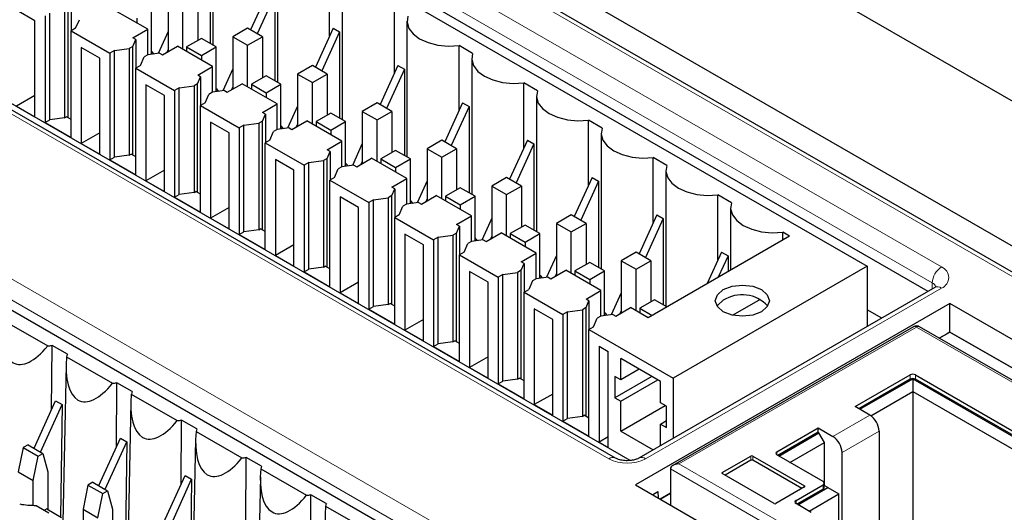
# Paper-space layout 'Blatt2' of a CAD drawing. Header units: millimetres. Extents: x 5 to 418, y 2 to 292.
# Tile 40 of 60: x 70 to 89, y 175 to 185. Entities that reach past the tile are written whole.
import ezdxf

# ---------------------------------------------------------------- set-up
doc = ezdxf.new("R2010")
doc.units = ezdxf.units.MM

psp = doc.layouts.new('Blatt2')

# ---------------------------------------------------------------- linework, layer by layer
at = {"color": 7, "linetype": 'Continuous', "lineweight": 25}
for p, q in [((107.282, 170.059), (65.563, 194.143)), ((106.904, 169.781), (65.185, 193.865)), ((66.747, 191.48), (86.546, 180.05)), ((87.709, 179.565), (67.81, 191.052)), ((81.732, 176.375), (61.757, 187.906)), ((82.018, 176.329), (62.531, 187.579)), ((74.036, 186.877), (74.036, 184.28)), ((94.094, 180.448), (83.536, 186.544)), ((75.274, 186.163), (75.274, 183.565)), ((73.986, 185.96), (73.986, 184.309)), ((76.269, 184.454), (76.269, 185.697)), ((76.511, 185.449), (76.511, 182.851)), ((75.1, 185.317), (74.759, 184.569)), ((75.224, 185.246), (74.883, 184.497)), ((75.224, 185.246), (75.224, 183.594)), ((71.328, 185.1), (71.328, 184.552)), ((73.182, 185.153), (73.182, 184.153)), ((73.747, 185.153), (73.747, 184.365)), ((70.636, 184.745), (70.283, 184.949)), ((70.919, 182.846), (70.919, 184.888)), ((71.202, 184.928), (71.202, 182.887)), ((71.272, 182.888), (71.272, 184.969)), ((72.793, 184.581), (72.121, 184.969)), ((72.864, 184.101), (72.864, 184.957)), ((73.465, 184.194), (73.465, 184.989)), ((77.507, 183.739), (77.507, 184.983)), ((70.636, 182.907), (70.636, 184.745)), ((70.83, 184.837), (70.83, 182.795)), ((71.414, 184.602), (71.485, 184.765)), ((72.581, 184.793), (72.581, 184.704)), ((77.748, 184.734), (77.748, 182.137)), ((71.414, 184.602), (71.326, 184.551)), ((71.326, 182.509), (71.326, 184.551)), ((71.326, 184.551), (72.068, 184.122)), ((72.51, 184.418), (72.793, 184.581)), ((72.793, 184.091), (72.793, 184.581)), ((73.182, 184.536), (72.992, 184.12)), ((74.702, 184.602), (74.419, 184.438)), ((74.985, 184.438), (74.702, 184.602)), ((76.337, 184.603), (75.997, 183.854)), ((76.461, 184.531), (76.12, 183.783)), ((76.337, 184.603), (76.461, 184.531)), ((76.461, 184.531), (76.461, 182.88)), ((72.509, 184.254), (72.566, 184.386)), ((72.566, 184.386), (72.51, 184.418)), ((72.566, 184.386), (72.566, 183.838)), ((73.818, 184.406), (73.535, 184.242)), ((74.101, 184.242), (73.818, 184.406)), ((74.419, 184.438), (74.702, 184.275)), ((74.419, 184.438), (74.419, 183.438)), ((74.702, 184.275), (74.985, 184.438)), ((74.985, 184.438), (74.985, 183.65)), ((71.874, 184.03), (71.52, 184.234)), ((71.52, 184.234), (71.52, 182.397)), ((72.156, 184.173), (72.068, 184.122)), ((72.068, 184.122), (72.068, 182.081)), ((72.156, 184.173), (72.439, 184.214)), ((72.156, 182.132), (72.156, 184.173)), ((72.509, 184.254), (72.439, 184.214)), ((72.439, 184.214), (72.439, 182.173)), ((72.509, 182.173), (72.509, 184.254)), ((73.02, 184.124), (72.792, 184.091)), ((72.878, 184.103), (72.864, 184.111)), ((73.02, 184.124), (73.075, 184.091)), ((73.075, 184.091), (73.359, 184.255)), ((73.182, 184.193), (73.157, 184.138)), ((74.03, 183.867), (73.359, 184.255)), ((73.535, 184.242), (73.818, 184.079)), ((73.535, 184.242), (73.535, 184.153)), ((73.818, 184.079), (74.101, 184.242)), ((74.101, 183.387), (74.101, 184.242)), ((74.702, 183.479), (74.702, 184.275)), ((79.004, 184.119), (78.744, 184.268)), ((78.744, 183.025), (78.744, 184.268)), ((71.874, 182.193), (71.874, 184.03)), ((72.652, 183.887), (72.722, 184.051)), ((72.792, 184.091), (72.722, 184.051)), ((73.818, 184.079), (73.818, 183.989)), ((78.986, 184.02), (78.986, 181.422)), ((72.652, 183.887), (72.563, 183.836)), ((72.563, 181.795), (72.563, 183.836)), ((72.563, 183.836), (73.305, 183.408)), ((73.747, 183.704), (74.03, 183.867)), ((74.03, 183.377), (74.03, 183.867)), ((74.419, 183.822), (74.23, 183.405)), ((75.939, 183.887), (75.657, 183.724)), ((75.657, 183.724), (75.939, 183.561)), ((75.657, 183.724), (75.657, 182.724)), ((76.222, 183.724), (75.939, 183.887)), ((75.939, 183.561), (76.222, 183.724)), ((76.222, 183.724), (76.222, 182.936)), ((77.575, 183.888), (77.234, 183.14)), ((77.698, 183.817), (77.358, 183.068)), ((77.575, 183.888), (77.698, 183.817)), ((77.698, 183.817), (77.698, 182.166)), ((73.746, 183.54), (73.677, 183.5)), ((73.746, 183.54), (73.803, 183.672)), ((73.746, 181.459), (73.746, 183.54)), ((73.803, 183.672), (73.747, 183.704)), ((73.803, 183.672), (73.803, 183.123)), ((74.313, 183.377), (74.596, 183.54)), ((75.268, 183.153), (74.596, 183.54)), ((75.056, 183.691), (74.773, 183.528)), ((74.773, 183.528), (75.056, 183.365)), ((74.773, 183.528), (74.773, 183.438)), ((75.338, 183.528), (75.056, 183.691)), ((75.056, 183.365), (75.338, 183.528)), ((75.338, 182.672), (75.338, 183.528)), ((75.939, 182.765), (75.939, 183.561)), ((80.241, 183.404), (79.982, 183.554)), ((79.982, 182.31), (79.982, 183.554)), ((72.757, 183.52), (72.757, 181.683)), ((73.111, 183.316), (72.757, 183.52)), ((73.394, 183.459), (73.305, 183.408)), ((73.305, 183.408), (73.305, 181.366)), ((73.394, 183.459), (73.677, 183.5)), ((73.394, 181.418), (73.394, 183.459)), ((73.677, 183.5), (73.677, 181.458)), ((74.029, 183.377), (73.96, 183.336)), ((74.258, 183.409), (74.029, 183.377)), ((74.115, 183.389), (74.101, 183.397)), ((74.258, 183.409), (74.313, 183.377)), ((74.419, 183.478), (74.394, 183.424)), ((75.056, 183.365), (75.056, 183.275)), ((70.636, 183.316), (70.283, 183.111)), ((73.111, 181.479), (73.111, 183.316)), ((73.889, 183.173), (73.801, 183.122)), ((73.889, 183.173), (73.96, 183.336)), ((74.985, 182.989), (75.268, 183.153)), ((75.268, 182.662), (75.268, 183.153)), ((77.177, 183.173), (76.894, 183.01)), ((77.46, 183.01), (77.177, 183.173)), ((78.812, 183.174), (78.471, 182.426)), ((78.812, 183.174), (78.936, 183.103)), ((80.223, 183.306), (80.223, 180.708)), ((70.283, 183.111), (70.636, 182.907)), ((73.801, 181.081), (73.801, 183.122)), ((73.801, 183.122), (74.543, 182.693)), ((75.041, 182.957), (74.985, 182.989)), ((75.657, 183.107), (75.467, 182.691)), ((76.293, 182.977), (76.01, 182.814)), ((76.576, 182.814), (76.293, 182.977)), ((76.894, 183.01), (77.177, 182.846)), ((76.894, 183.01), (76.894, 182.01)), ((77.177, 182.846), (77.46, 183.01)), ((77.46, 183.01), (77.46, 182.222)), ((78.936, 183.103), (78.595, 182.354)), ((78.936, 183.103), (78.936, 181.451)), ((70.83, 182.795), (70.919, 182.846)), ((70.83, 182.795), (71.326, 182.509)), ((71.202, 182.887), (70.919, 182.846)), ((71.202, 182.887), (71.237, 182.907)), ((71.326, 182.856), (71.237, 182.907)), ((74.348, 182.602), (73.995, 182.806)), ((73.995, 182.806), (73.995, 180.968)), ((74.631, 182.744), (74.914, 182.785)), ((74.984, 182.825), (74.914, 182.785)), ((74.914, 182.785), (74.914, 180.744)), ((74.984, 182.825), (75.041, 182.957)), ((74.984, 180.744), (74.984, 182.825)), ((75.041, 182.957), (75.041, 182.409)), ((75.55, 182.663), (75.833, 182.826)), ((76.505, 182.438), (75.833, 182.826)), ((76.01, 182.814), (76.293, 182.65)), ((76.01, 182.814), (76.01, 182.724)), ((76.293, 182.65), (76.576, 182.814)), ((76.576, 181.958), (76.576, 182.814)), ((77.177, 182.05), (77.177, 182.846)), ((81.479, 182.69), (81.219, 182.84)), ((81.219, 181.596), (81.219, 182.84)), ((71.874, 182.601), (71.52, 182.397)), ((74.348, 180.764), (74.348, 182.602)), ((74.631, 182.744), (74.543, 182.693)), ((74.543, 182.693), (74.543, 180.652)), ((74.631, 180.703), (74.631, 182.744)), ((75.126, 182.459), (75.197, 182.622)), ((75.267, 182.662), (75.197, 182.622)), ((75.495, 182.695), (75.267, 182.662)), ((75.353, 182.675), (75.338, 182.683)), ((75.495, 182.695), (75.55, 182.663)), ((75.657, 182.764), (75.632, 182.71)), ((76.293, 182.65), (76.293, 182.561)), ((81.461, 182.591), (81.461, 179.994)), ((75.126, 182.459), (75.038, 182.408)), ((75.038, 180.366), (75.038, 182.408)), ((75.038, 182.408), (75.78, 181.979)), ((76.222, 182.275), (76.505, 182.438)), ((76.505, 181.948), (76.505, 182.438)), ((78.414, 182.459), (78.132, 182.295)), ((78.697, 182.295), (78.414, 182.459)), ((80.05, 182.46), (79.709, 181.711)), ((80.05, 182.46), (80.173, 182.388)), ((71.52, 182.397), (71.874, 182.193)), ((76.221, 182.111), (76.278, 182.243)), ((76.278, 182.243), (76.222, 182.275)), ((76.278, 182.243), (76.278, 181.695)), ((76.894, 182.393), (76.705, 181.977)), ((77.53, 182.263), (77.248, 182.099)), ((77.813, 182.099), (77.53, 182.263)), ((78.132, 182.295), (78.414, 182.132)), ((78.132, 182.295), (78.132, 181.295)), ((78.414, 182.132), (78.697, 182.295)), ((78.697, 182.295), (78.697, 181.507)), ((80.173, 182.388), (79.833, 181.64)), ((80.173, 182.388), (80.173, 180.737)), ((65.121, 182.132), (87.395, 169.274)), ((72.068, 182.081), (72.156, 182.132)), ((72.068, 182.081), (72.563, 181.795)), ((72.439, 182.173), (72.156, 182.132)), ((72.439, 182.173), (72.475, 182.193)), ((72.563, 182.142), (72.475, 182.193)), ((75.586, 181.887), (75.232, 182.091)), ((75.232, 182.091), (75.232, 180.254)), ((75.869, 182.03), (75.78, 181.979)), ((75.869, 182.03), (76.152, 182.071)), ((75.869, 179.989), (75.869, 182.03)), ((76.221, 182.111), (76.152, 182.071)), ((76.152, 182.071), (76.152, 180.03)), ((76.221, 180.03), (76.221, 182.111)), ((76.788, 181.948), (77.071, 182.112)), ((76.894, 182.05), (76.869, 181.995)), ((77.743, 181.724), (77.071, 182.112)), ((77.248, 182.099), (77.53, 181.936)), ((77.248, 182.099), (77.248, 182.01)), ((77.53, 181.936), (77.813, 182.099)), ((77.813, 181.244), (77.813, 182.099)), ((78.414, 181.336), (78.414, 182.132)), ((82.716, 181.976), (82.457, 182.125)), ((82.457, 180.882), (82.457, 182.125)), ((73.111, 181.887), (72.757, 181.683)), ((75.586, 180.05), (75.586, 181.887)), ((75.78, 181.979), (75.78, 179.938)), ((76.364, 181.744), (76.434, 181.908)), ((76.504, 181.948), (76.434, 181.908)), ((76.732, 181.981), (76.504, 181.948)), ((76.59, 181.96), (76.576, 181.968)), ((76.732, 181.981), (76.788, 181.948)), ((77.53, 181.936), (77.53, 181.846)), ((82.698, 181.877), (82.698, 179.279)), ((72.757, 181.683), (73.111, 181.479)), ((76.364, 181.744), (76.276, 181.693)), ((76.276, 179.652), (76.276, 181.693)), ((76.276, 181.693), (77.018, 181.265)), ((77.46, 181.56), (77.743, 181.724)), ((77.743, 181.234), (77.743, 181.724)), ((78.132, 181.679), (77.942, 181.262)), ((79.652, 181.744), (79.369, 181.581)), ((79.935, 181.581), (79.652, 181.744)), ((81.287, 181.745), (80.946, 180.997)), ((81.411, 181.674), (81.07, 180.925)), ((81.287, 181.745), (81.411, 181.674)), ((81.411, 181.674), (81.411, 180.023)), ((73.677, 181.458), (73.394, 181.418)), ((73.677, 181.458), (73.712, 181.479)), ((73.801, 181.428), (73.712, 181.479)), ((77.459, 181.397), (77.516, 181.529)), ((77.516, 181.529), (77.46, 181.56)), ((77.516, 181.529), (77.516, 180.98)), ((78.768, 181.548), (78.485, 181.385)), ((79.051, 181.385), (78.768, 181.548)), ((79.369, 181.581), (79.652, 181.418)), ((79.369, 181.581), (79.369, 180.581)), ((79.652, 181.418), (79.935, 181.581)), ((79.935, 181.581), (79.935, 180.793)), ((73.305, 181.366), (73.394, 181.418)), ((73.305, 181.366), (73.801, 181.081)), ((76.823, 181.173), (76.47, 181.377)), ((76.47, 181.377), (76.47, 179.54)), ((77.106, 181.316), (77.018, 181.265)), ((77.106, 181.316), (77.389, 181.357)), ((77.106, 179.274), (77.106, 181.316)), ((77.459, 181.397), (77.389, 181.357)), ((77.389, 181.357), (77.389, 179.315)), ((77.459, 179.316), (77.459, 181.397)), ((78.025, 181.234), (78.308, 181.397)), ((78.132, 181.335), (78.107, 181.281)), ((78.98, 181.01), (78.308, 181.397)), ((78.485, 181.385), (78.768, 181.222)), ((78.485, 181.385), (78.485, 181.295)), ((78.768, 181.222), (79.051, 181.385)), ((79.051, 180.529), (79.051, 181.385)), ((79.652, 180.622), (79.652, 181.418)), ((83.953, 181.261), (83.694, 181.411)), ((83.694, 180.167), (83.694, 181.411)), ((74.348, 181.172), (73.995, 180.968)), ((76.823, 179.336), (76.823, 181.173)), ((77.018, 181.265), (77.018, 179.223)), ((77.601, 181.03), (77.672, 181.193)), ((77.742, 181.233), (77.672, 181.193)), ((77.97, 181.266), (77.742, 181.233)), ((77.827, 181.246), (77.813, 181.254)), ((77.97, 181.266), (78.025, 181.234)), ((78.768, 181.222), (78.768, 181.132)), ((83.936, 181.163), (83.936, 179.972)), ((73.995, 180.968), (74.348, 180.764)), ((77.601, 181.03), (77.513, 180.979)), ((77.513, 178.937), (77.513, 180.979)), ((77.513, 180.979), (78.255, 180.55)), ((78.697, 180.846), (78.98, 181.01)), ((78.98, 180.519), (78.98, 181.01)), ((79.369, 180.964), (79.179, 180.548)), ((80.889, 181.03), (80.606, 180.867)), ((81.172, 180.867), (80.889, 181.03)), ((82.524, 181.031), (82.184, 180.282)), ((82.648, 180.96), (82.307, 180.211)), ((82.524, 181.031), (82.648, 180.96)), ((82.648, 180.96), (82.648, 179.308)), ((74.914, 180.744), (74.631, 180.703)), ((74.914, 180.744), (74.95, 180.764)), ((75.038, 180.713), (74.95, 180.764)), ((78.696, 180.682), (78.753, 180.814)), ((78.753, 180.814), (78.697, 180.846)), ((78.753, 180.814), (78.753, 180.266)), ((80.005, 180.834), (79.723, 180.671)), ((80.288, 180.671), (80.005, 180.834)), ((80.606, 180.867), (80.889, 180.703)), ((80.606, 180.867), (80.606, 179.867)), ((80.889, 180.703), (81.172, 180.867)), ((81.172, 180.867), (81.172, 180.079)), ((74.543, 180.652), (74.631, 180.703)), ((74.543, 180.652), (75.038, 180.366)), ((77.707, 180.663), (77.707, 178.825)), ((78.061, 180.458), (77.707, 180.663)), ((78.343, 180.601), (78.255, 180.55)), ((78.255, 180.55), (78.255, 178.509)), ((78.343, 180.601), (78.626, 180.642)), ((78.343, 178.56), (78.343, 180.601)), ((78.696, 180.682), (78.626, 180.642)), ((78.626, 180.642), (78.626, 178.601)), ((78.696, 178.601), (78.696, 180.682)), ((78.979, 180.519), (78.909, 180.479)), ((79.207, 180.552), (78.979, 180.519)), ((79.065, 180.531), (79.051, 180.54)), ((79.207, 180.552), (79.263, 180.52)), ((79.263, 180.52), (79.546, 180.683)), ((79.369, 180.621), (79.344, 180.567)), ((80.217, 180.295), (79.546, 180.683)), ((79.723, 180.671), (80.005, 180.507)), ((79.723, 180.671), (79.723, 180.581)), ((80.005, 180.507), (80.288, 180.671)), ((80.288, 179.815), (80.288, 180.671)), ((80.889, 179.907), (80.889, 180.703)), ((85.061, 180.622), (82.356, 179.06)), ((85.061, 180.622), (84.931, 180.697)), ((84.931, 180.547), (84.931, 180.697)), ((75.586, 180.458), (75.232, 180.254)), ((78.061, 178.621), (78.061, 180.458)), ((78.839, 180.316), (78.909, 180.479)), ((80.005, 180.507), (80.005, 180.418)), ((75.232, 180.254), (75.586, 180.05)), ((78.839, 180.316), (78.75, 180.264)), ((78.75, 178.223), (78.75, 180.264)), ((78.75, 180.264), (79.493, 179.836)), ((79.934, 180.132), (80.217, 180.295)), ((80.217, 179.805), (80.217, 180.295)), ((80.606, 180.25), (80.417, 179.834)), ((82.127, 180.315), (81.844, 180.152)), ((81.844, 180.152), (82.127, 179.989)), ((81.844, 180.152), (81.844, 179.152)), ((82.41, 180.152), (82.127, 180.315)), ((82.127, 179.989), (82.41, 180.152)), ((82.41, 180.152), (82.41, 179.364)), ((83.762, 180.317), (83.487, 179.713)), ((83.886, 180.245), (83.699, 179.835)), ((83.762, 180.317), (83.886, 180.245)), ((83.886, 180.245), (83.886, 179.943)), ((75.78, 179.938), (75.869, 179.989)), ((76.152, 180.03), (75.869, 179.989)), ((76.152, 180.03), (76.187, 180.05)), ((76.276, 179.999), (76.187, 180.05)), ((79.934, 179.968), (79.864, 179.928)), ((79.991, 180.1), (79.934, 180.132)), ((79.934, 179.968), (79.991, 180.1)), ((79.934, 177.887), (79.934, 179.968)), ((79.991, 180.1), (79.991, 179.552)), ((80.5, 179.805), (80.783, 179.969)), ((81.455, 179.581), (80.783, 179.969)), ((81.243, 180.12), (80.96, 179.956)), ((80.96, 179.956), (81.243, 179.793)), ((80.96, 179.956), (80.96, 179.867)), ((81.526, 179.956), (81.243, 180.12)), ((81.243, 179.793), (81.526, 179.956)), ((81.526, 179.101), (81.526, 179.956)), ((82.127, 179.193), (82.127, 179.989)), ((86.546, 180.05), (82.834, 177.907)), ((86.546, 180.05), (86.546, 178.893)), ((75.78, 179.938), (76.276, 179.652)), ((79.298, 179.744), (78.945, 179.948)), ((78.945, 179.948), (78.945, 178.111)), ((79.581, 179.887), (79.493, 179.836)), ((79.493, 179.836), (79.493, 177.795)), ((79.581, 179.887), (79.864, 179.928)), ((79.581, 177.846), (79.581, 179.887)), ((79.864, 179.928), (79.864, 177.886)), ((80.147, 179.765), (80.076, 179.601)), ((80.216, 179.805), (80.147, 179.765)), ((80.445, 179.838), (80.216, 179.805)), ((80.302, 179.817), (80.288, 179.825)), ((80.445, 179.838), (80.5, 179.805)), ((80.606, 179.907), (80.582, 179.852)), ((81.243, 179.793), (81.243, 179.703)), ((76.823, 179.744), (76.47, 179.54)), ((79.298, 177.907), (79.298, 179.744)), ((79.988, 179.55), (80.076, 179.601)), ((81.172, 179.417), (81.455, 179.581)), ((81.455, 179.091), (81.455, 179.581)), ((87.84, 179.64), (82.183, 176.375)), ((87.837, 179.639), (87.84, 179.64)), ((76.47, 179.54), (76.823, 179.336)), ((79.988, 177.509), (79.988, 179.55)), ((79.988, 179.55), (80.73, 179.122)), ((81.228, 179.385), (81.172, 179.417)), ((81.844, 179.536), (81.654, 179.119)), ((82.48, 179.405), (82.197, 179.242)), ((82.717, 179.268), (82.48, 179.405)), ((84.498, 179.408), (83.977, 179.108)), ((77.018, 179.223), (77.106, 179.274)), ((77.018, 179.223), (77.513, 178.937)), ((77.389, 179.315), (77.106, 179.274)), ((77.389, 179.315), (77.424, 179.336)), ((77.513, 179.284), (77.424, 179.336)), ((80.536, 179.03), (80.182, 179.234)), ((80.182, 179.234), (80.182, 177.397)), ((80.818, 179.173), (81.101, 179.213)), ((81.171, 179.254), (81.101, 179.213)), ((81.101, 179.213), (81.101, 177.172)), ((81.171, 179.254), (81.228, 179.385)), ((81.171, 177.173), (81.171, 179.254)), ((81.228, 179.385), (81.228, 178.837)), ((81.738, 179.091), (82.021, 179.254)), ((82.356, 179.06), (82.021, 179.254)), ((88.128, 179.331), (82.118, 175.861)), ((82.197, 179.242), (82.434, 179.105)), ((82.197, 179.242), (82.197, 179.152)), ((86.825, 179.054), (86.546, 179.215)), ((99.689, 172.656), (88.128, 179.331)), ((88.128, 178.787), (88.128, 179.331)), ((70.004, 179.027), (70.88, 178.522)), ((78.061, 179.029), (77.707, 178.825)), ((80.536, 177.193), (80.536, 179.03)), ((80.818, 179.173), (80.73, 179.122)), ((80.73, 179.122), (80.73, 177.08)), ((80.818, 177.131), (80.818, 179.173)), ((81.314, 178.887), (81.384, 179.05)), ((81.454, 179.09), (81.384, 179.05)), ((81.682, 179.123), (81.454, 179.09)), ((81.54, 179.103), (81.526, 179.111)), ((81.682, 179.123), (81.738, 179.091)), ((81.844, 179.192), (81.819, 179.138)), ((77.707, 178.825), (78.061, 178.621)), ((81.225, 178.836), (81.314, 178.887)), ((81.225, 178.836), (82.834, 177.907)), ((81.225, 176.794), (81.225, 178.836)), ((87.429, 178.888), (82.832, 176.235)), ((98.405, 172.618), (87.544, 178.888)), ((87.924, 178.669), (88.128, 178.787)), ((88.06, 178.748), (87.924, 178.669)), ((88.128, 178.787), (88.06, 178.748)), ((99.218, 172.385), (88.128, 178.787)), ((88.128, 178.787), (99.218, 172.385)), ((88.128, 178.787), (88.128, 178.787)), ((70.954, 177.298), (70.962, 178.531)), ((71.257, 178.361), (70.962, 178.531)), ((78.255, 178.509), (78.343, 178.56)), ((78.255, 178.509), (78.75, 178.223)), ((78.626, 178.601), (78.343, 178.56)), ((78.626, 178.601), (78.662, 178.621)), ((78.75, 178.57), (78.662, 178.621)), ((81.42, 178.519), (81.596, 178.417)), ((81.42, 178.519), (81.42, 176.682)), ((71.241, 178.313), (72.117, 177.807)), ((79.298, 178.315), (78.945, 178.111)), ((81.596, 176.58), (81.596, 178.417)), ((82.595, 177.841), (81.835, 178.28)), ((81.835, 177.871), (81.835, 178.28)), ((71.232, 178.158), (71.168, 175.145)), ((78.945, 178.111), (79.298, 177.907)), ((82.189, 178.076), (81.835, 177.871)), ((79.864, 177.886), (79.581, 177.846)), ((79.864, 177.886), (79.899, 177.907)), ((79.988, 177.856), (79.899, 177.907)), ((81.835, 177.871), (81.72, 177.938)), ((81.72, 177.938), (81.72, 177.529)), ((82.427, 177.938), (81.72, 177.529)), ((82.834, 177.907), (82.834, 176.75)), ((86.315, 177.359), (87.365, 177.965)), ((87.365, 177.884), (86.385, 177.318)), ((86.403, 177.308), (87.418, 177.894)), ((87.418, 177.894), (91.784, 175.373)), ((87.418, 177.894), (87.418, 177.649)), ((87.471, 177.965), (91.819, 175.455)), ((91.802, 175.383), (87.471, 177.884)), ((72.192, 176.584), (72.2, 177.816)), ((72.494, 177.646), (72.2, 177.816)), ((79.493, 177.795), (79.581, 177.846)), ((79.493, 177.795), (79.988, 177.509)), ((81.835, 177.463), (82.542, 177.871)), ((82.595, 177.433), (82.595, 177.841)), ((72.478, 177.599), (73.355, 177.093)), ((80.536, 177.601), (80.182, 177.397)), ((81.72, 177.529), (81.835, 177.463)), ((86.614, 177.185), (87.418, 177.649)), ((87.418, 177.649), (91.572, 175.251)), ((87.418, 177.649), (87.418, 174.216)), ((70.619, 176.563), (71.032, 177.47)), ((70.743, 176.491), (71.156, 177.399)), ((71.032, 177.47), (71.156, 177.399)), ((71.156, 177.399), (71.124, 175.25)), ((72.47, 177.444), (72.405, 174.431)), ((80.182, 177.397), (80.536, 177.193)), ((81.835, 176.892), (81.835, 177.463)), ((81.835, 176.892), (82.684, 177.381)), ((82.71, 177.366), (82.595, 177.433)), ((82.71, 176.958), (82.71, 177.366)), ((86.597, 177.196), (86.315, 177.359)), ((80.73, 177.08), (80.818, 177.131)), ((81.101, 177.172), (80.818, 177.131)), ((81.101, 177.172), (81.137, 177.193)), ((81.225, 177.141), (81.137, 177.193)), ((73.429, 175.87), (73.437, 177.102)), ((73.731, 176.932), (73.437, 177.102)), ((80.73, 177.08), (81.225, 176.794)), ((82.595, 177.024), (82.71, 177.091)), ((82.595, 176.612), (82.595, 177.024)), ((82.595, 177.024), (82.71, 176.958)), ((84.819, 176.496), (85.607, 176.951)), ((85.607, 176.951), (85.89, 176.788)), ((85.607, 176.869), (85.607, 176.951)), ((71.856, 175.848), (72.27, 176.756)), ((72.27, 176.756), (72.394, 176.684)), ((73.716, 176.884), (74.592, 176.379)), ((81.596, 176.784), (81.42, 176.682)), ((81.835, 176.892), (82.457, 176.533)), ((85.607, 176.869), (84.837, 176.424)), ((84.854, 176.414), (85.625, 176.859)), ((85.625, 176.859), (85.607, 176.869)), ((85.731, 176.675), (85.625, 176.859)), ((86.774, 176.89), (86.774, 174.081)), ((70.413, 176.574), (70.318, 176.111)), ((70.506, 176.628), (70.413, 176.574)), ((70.413, 176.574), (70.695, 176.411)), ((70.506, 176.628), (70.789, 176.464)), ((71.98, 175.777), (72.394, 176.684)), ((72.394, 176.684), (72.361, 174.536)), ((73.707, 176.73), (73.643, 173.716)), ((81.42, 176.682), (81.596, 176.58)), ((85.066, 176.292), (85.731, 176.675)), ((85.731, 175.847), (85.731, 176.675)), ((70.601, 175.948), (70.695, 176.411)), ((70.695, 176.411), (70.789, 176.464)), ((70.789, 176.464), (70.884, 176.111)), ((74.666, 175.155), (74.675, 176.388)), ((74.969, 176.218), (74.675, 176.388)), ((83.776, 176.098), (84.324, 176.414)), ((84.359, 176.414), (85.349, 175.843)), ((85.703, 175.924), (84.819, 176.435)), ((86.067, 174.489), (86.067, 176.481)), ((84.324, 176.332), (83.829, 176.047)), ((85.296, 175.792), (84.359, 176.332)), ((70.318, 176.111), (70.601, 175.948)), ((70.884, 176.111), (70.884, 175.389)), ((73.094, 175.134), (73.507, 176.041)), ((73.507, 176.041), (73.631, 175.97)), ((74.945, 176.015), (74.88, 173.002)), ((74.953, 176.17), (75.829, 175.664)), ((82.784, 176.168), (82.784, 175.476)), ((84.766, 175.506), (83.776, 176.077)), ((70.601, 175.47), (70.601, 175.948)), ((71.65, 175.859), (71.555, 175.397)), ((71.743, 175.913), (71.65, 175.859)), ((71.65, 175.859), (71.933, 175.696)), ((71.743, 175.913), (72.026, 175.75)), ((73.218, 175.062), (73.631, 175.97)), ((73.631, 175.97), (73.599, 173.822)), ((82.118, 175.861), (93.679, 169.187)), ((85.349, 175.822), (84.801, 175.506)), ((85.187, 175.565), (85.703, 175.863)), ((85.222, 175.483), (85.791, 175.812)), ((85.725, 175.812), (85.725, 175.894)), ((85.791, 175.812), (85.725, 175.85)), ((85.791, 175.812), (86.003, 175.69)), ((71.838, 175.233), (71.933, 175.696)), ((71.933, 175.696), (72.026, 175.75)), ((72.026, 175.75), (72.121, 175.397)), ((75.904, 174.441), (75.912, 175.673)), ((76.206, 175.503), (75.912, 175.673)), ((82.441, 175.674), (82.547, 175.735)), ((82.547, 175.735), (82.551, 175.611)), ((82.588, 175.589), (82.784, 175.702)), ((82.784, 175.702), (82.588, 175.589)), ((85.703, 175.781), (85.204, 175.494)), ((85.434, 175.361), (86.003, 175.69)), ((86.003, 174.526), (86.003, 175.69)), ((70.659, 175.47), (70.904, 175.328)), ((76.191, 175.456), (77.067, 174.95)), ((85.477, 175.336), (85.187, 175.504)), ((70.86, 175.403), (70.817, 175.379)), ((70.86, 175.403), (71.142, 175.24)), ((71.555, 175.397), (71.838, 175.233)), ((71.555, 175.397), (71.555, 174.766)), ((72.121, 175.397), (72.121, 174.675))]:
    psp.add_line(p, q, dxfattribs=at)
at = {"color": 7, "linetype": 'Continuous', "lineweight": 18}
for p, q in [((106.779, 169.769), (65.06, 193.853)), ((67.99, 191.564), (87.965, 180.033)), ((87.789, 179.73), (67.813, 191.262)), ((81.607, 176.362), (61.632, 187.894)), ((66.346, 182.023), (88.797, 169.062)), ((88.62, 168.76), (66.169, 181.72)), ((87.965, 179.628), (82.308, 176.362)), ((87.787, 179.609), (87.789, 179.73)), ((87.487, 178.883), (82.947, 176.262)), ((98.348, 172.613), (87.487, 178.883)), ((87.365, 177.884), (87.365, 177.965)), ((87.471, 177.884), (87.471, 177.965)), ((85.89, 176.788), (86.597, 177.196)), ((86.067, 176.481), (86.774, 176.89)), ((84.324, 176.332), (84.324, 176.414)), ((84.359, 176.332), (84.359, 176.414)), ((84.819, 176.435), (84.819, 176.496)), ((85.066, 175.038), (82.947, 176.262)), ((84.985, 174.898), (82.784, 176.168)), ((83.776, 176.077), (83.776, 176.098)), ((85.349, 175.843), (85.349, 175.822)), ((85.703, 175.863), (85.703, 175.781)), ((85.187, 175.504), (85.187, 175.565))]:
    psp.add_line(p, q, dxfattribs=at)
at = {"color": 7, "linetype": 'Continuous', "lineweight": 25, "flags": 128}
for points in [[(77.766, 184.833), (77.749, 184.715), (77.783, 184.599), (77.865, 184.491), (77.99, 184.398), (78.151, 184.325), (78.339, 184.278), (78.54, 184.259), (78.744, 184.268)], [(72.864, 184.161), (72.867, 184.156), (72.909, 184.108)], [(79.004, 184.119), (78.987, 184.001), (79.02, 183.885), (79.102, 183.776), (79.228, 183.683), (79.389, 183.611), (79.576, 183.563), (79.778, 183.544), (79.982, 183.554)], [(74.101, 183.447), (74.105, 183.441), (74.147, 183.393)], [(80.241, 183.404), (80.224, 183.287), (80.257, 183.17), (80.339, 183.062), (80.465, 182.969), (80.626, 182.896), (80.814, 182.849), (81.015, 182.83), (81.219, 182.84)], [(75.338, 182.732), (75.342, 182.727), (75.384, 182.679)], [(81.479, 182.69), (81.461, 182.572), (81.495, 182.456), (81.577, 182.348), (81.702, 182.255), (81.864, 182.182), (82.051, 182.135), (82.253, 182.115), (82.457, 182.125)], [(76.576, 182.018), (76.58, 182.013), (76.622, 181.965)], [(82.716, 181.976), (82.699, 181.858), (82.732, 181.741), (82.814, 181.633), (82.94, 181.54), (83.101, 181.468), (83.289, 181.42), (83.49, 181.401), (83.694, 181.411)], [(77.813, 181.304), (77.817, 181.298), (77.859, 181.25)], [(83.953, 181.261), (83.936, 181.144), (83.97, 181.027), (84.052, 180.919), (84.177, 180.826), (84.339, 180.753), (84.526, 180.706), (84.728, 180.687), (84.931, 180.697)], [(79.051, 180.589), (79.055, 180.584), (79.097, 180.536)], [(80.288, 179.875), (80.292, 179.87), (80.334, 179.822)], [(83.794, 179.598), (83.962, 179.663), (84.16, 179.685), (84.357, 179.663), (84.525, 179.598), (84.637, 179.501), (84.676, 179.387), (84.637, 179.273), (84.525, 179.176), (84.357, 179.111), (84.16, 179.089), (83.962, 179.111), (83.794, 179.176), (83.682, 179.273), (83.643, 179.387), (83.682, 179.501), (83.794, 179.598)], [(83.794, 179.394), (83.682, 179.297), (83.674, 179.285)], [(81.526, 179.16), (81.53, 179.155), (81.571, 179.107)]]:
    psp.add_lwpolyline(points, dxfattribs=at)
at = {"color": 7, "linetype": 'Continuous', "lineweight": 18}
for centre, radius, start, end in [((88.173, 179.708), 0.385, 122.6523, 176.7703), ((87.889, 179.83), 0.216, 290.7834, 69.2166), ((87.732, 179.61), 0.132, 17.4139, 64.5329), ((87.892, 179.528), 0.123, 53.7667, 114.9229), ((87.453, 178.836), 0.0578, 54.3824, 114.3071), ((87.52, 178.836), 0.0578, 65.6929, 125.6176), ((81.681, 176.259), 0.127, 66.7852, 125.4665), ((82.235, 176.259), 0.127, 54.5257, 113.3045), ((81.958, 177.039), 0.762, 242.6097, 297.3903)]:
    psp.add_arc(centre, radius, start, end, dxfattribs=at)
at = {"color": 7, "linetype": 'Continuous', "lineweight": 25}
for centre, radius, start, end in [((84.155, 178.834), 0.666, 42.6006, 122.8177), ((70.781, 179.824), 1.306, 274.3461, 277.9939), ((71.521, 178.249), 0.287, 157.0218, 167.0334), ((87.418, 177.863), 0.115, 62.6097, 117.3903), ((87.418, 177.781), 0.115, 62.6097, 117.3903), ((72.018, 179.11), 1.306, 274.3461, 277.9939), ((72.759, 177.534), 0.287, 157.0218, 167.0334), ((86.39, 176.872), 0.384, 2.6055, 57.3945), ((73.256, 178.395), 1.306, 274.3461, 277.9939), ((73.996, 176.82), 0.287, 157.0218, 167.0334), ((85.683, 176.464), 0.384, 2.6055, 57.3945), ((74.493, 177.681), 1.306, 274.3461, 277.9939), ((84.342, 176.38), 0.0384, 62.6097, 117.3903), ((84.831, 176.465), 0.0327, 110.7834, 249.2166), ((75.233, 176.106), 0.287, 157.0218, 167.0334), ((84.342, 176.298), 0.0384, 62.6097, 117.3903), ((83.78, 176.088), 0.0109, 110.7834, 249.2166), ((85.345, 175.832), 0.0109, 290.7834, 69.2166), ((85.691, 175.894), 0.0327, 290.7834, 69.2166), ((85.687, 175.816), 0.0377, 294.3747, 354.3052), ((75.73, 176.966), 1.306, 274.3461, 277.9939), ((70.635, 177.107), 1.637, 259.7801, 270.8315), ((76.471, 175.391), 0.287, 157.0218, 167.0334), ((84.784, 175.54), 0.0384, 242.6097, 297.3903), ((85.198, 175.534), 0.0327, 110.7834, 249.2166)]:
    psp.add_arc(centre, radius, start, end, dxfattribs=at)
for centre, major_axis, ratio, start_param, end_param in [((70.761, 179.598), (0.499, 1.418), 0.410555, 2.12407, 4.005778), ((71.999, 178.884), (0.499, 1.418), 0.410555, 2.12407, 4.005778), ((73.236, 178.169), (0.499, 1.418), 0.410555, 2.12407, 4.005778), ((74.473, 177.455), (0.499, 1.418), 0.410555, 2.12407, 4.005778), ((82.947, 176.168), (0.163, 0), 0.577382, 1.570796, 3.141593), ((75.711, 176.741), (0.499, 1.418), 0.410555, 2.12407, 4.005778), ((76.948, 176.026), (0.499, 1.418), 0.410555, 2.12407, 4.005778)]:
    psp.add_ellipse(centre, major_axis=major_axis, ratio=ratio, start_param=start_param, end_param=end_param, dxfattribs=at)
for points, knots in [([(87.867, 179.66), (87.868, 179.66), (87.868, 179.659), (87.85, 179.647), (87.84, 179.64)], [0, 0, 0, 0, 0.497843, 1, 1, 1, 1]), ([(87.487, 178.904), (87.472, 178.902), (87.451, 178.9), (87.434, 178.891), (87.429, 178.888)], [0, 0, 0, 0, 0.735188, 1, 1, 1, 1]), ([(87.544, 178.888), (87.539, 178.891), (87.521, 178.901), (87.501, 178.903), (87.487, 178.904)], [0, 0, 0, 0, 0.289184, 1, 1, 1, 1]), ([(82.183, 176.375), (82.167, 176.367), (82.135, 176.35), (82.055, 176.33), (81.959, 176.322), (81.86, 176.33), (81.778, 176.351), (81.746, 176.368), (81.732, 176.375)], [0, 0, 0, 0, 0.154231, 0.316597, 0.494491, 0.681416, 0.866644, 1, 1, 1, 1])]:
    psp.add_open_spline(points, degree=3, knots=knots, dxfattribs=at)

doc.saveas('drawing.dxf')
